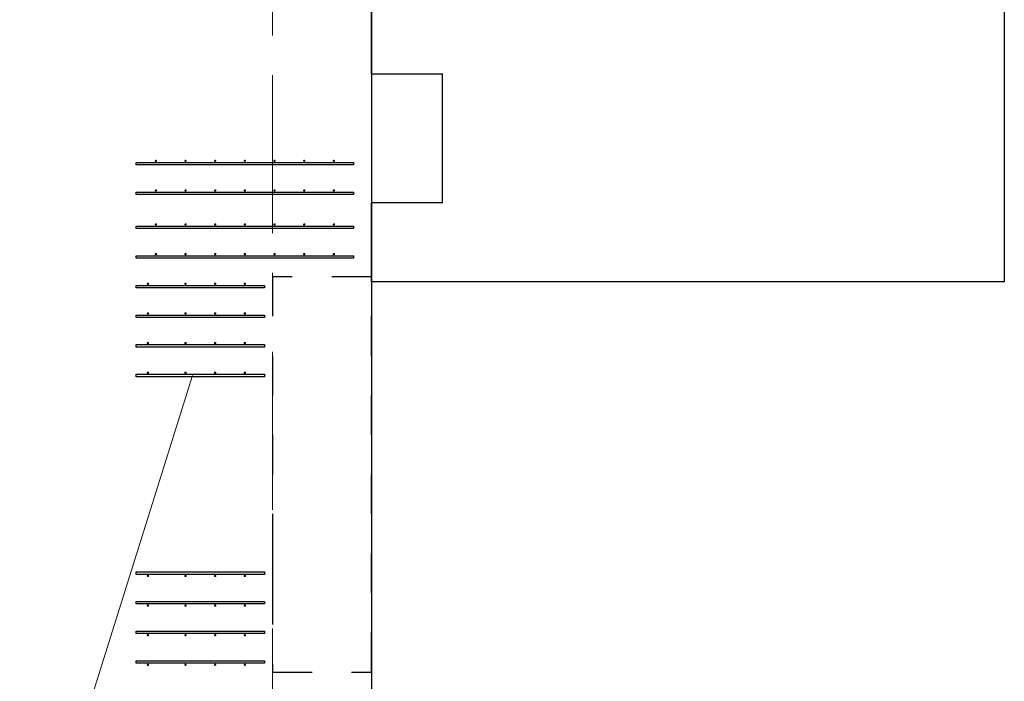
# Model space of a CAD drawing. Header units: metres. Extents: x -38 to 93, y -15 to 21.
# Tile 148 of 256: x 60.96 to 63.45, y 9.48 to 11.15. Entities that reach past the tile are written whole.
import ezdxf

# ---------------------------------------------------------------- set-up
doc = ezdxf.new("R2010")
doc.units = ezdxf.units.M
for name, pattern in [('______11', [0.5, 0.4, -0.05, 0, -0.05]), ('______2', [0.0405, 0.03, -0.0105]), ('______5', [1.1, 0.8, -0.1, 0.1, -0.1])]:
    doc.linetypes.add(name, pattern=pattern)
for name, color, linetype, lineweight in [('XR$1$Осевая линия (1)', 7, '______5', 13), ('XR$4$Арматурный каркас 01', 4, 'Continuous', 35), ('XR$4$Перекрытие (1)', 7, 'Continuous', 35), ('XR$4$Текст_ общее_1', 7, 'Continuous', 13)]:
    doc.layers.add(name, color=color, linetype=linetype, lineweight=lineweight)
doc.layers.add('XR$6$Стена_ бетон несущ.', color=7, linetype='Continuous', lineweight=70, true_color=0xb4b496)

msp = doc.modelspace()

# ---------------------------------------------------------------- hatches: boundary and pattern name
at = {"layer": 'XR$4$Арматурный каркас 01', "linetype": 'Continuous', "lineweight": 50, "transparency": 33554687}
for points in [[(61.308, 10.7932), (61.3078, 10.7944), (61.3071, 10.7954), (61.3061, 10.796), (61.305, 10.7962), (61.3039, 10.796), (61.3029, 10.7954), (61.3022, 10.7944), (61.302, 10.7932), (61.3022, 10.7921), (61.3029, 10.7911), (61.3039, 10.7905), (61.305, 10.7902), (61.3061, 10.7905), (61.3071, 10.7911), (61.3078, 10.7921)], [(61.308, 10.7932), (61.3078, 10.7944), (61.3071, 10.7954), (61.3061, 10.796), (61.305, 10.7962), (61.3039, 10.796), (61.3029, 10.7954), (61.3022, 10.7944), (61.302, 10.7932), (61.3022, 10.7921), (61.3029, 10.7911), (61.3039, 10.7905), (61.305, 10.7902), (61.3061, 10.7905), (61.3071, 10.7911), (61.3078, 10.7921)], [(61.383, 10.7932), (61.3828, 10.7944), (61.3821, 10.7954), (61.3811, 10.796), (61.38, 10.7962), (61.3789, 10.796), (61.3779, 10.7954), (61.3772, 10.7944), (61.377, 10.7932), (61.3772, 10.7921), (61.3779, 10.7911), (61.3789, 10.7905), (61.38, 10.7902), (61.3811, 10.7905), (61.3821, 10.7911), (61.3828, 10.7921)], [(61.383, 10.7932), (61.3828, 10.7944), (61.3821, 10.7954), (61.3811, 10.796), (61.38, 10.7962), (61.3789, 10.796), (61.3779, 10.7954), (61.3772, 10.7944), (61.377, 10.7932), (61.3772, 10.7921), (61.3779, 10.7911), (61.3789, 10.7905), (61.38, 10.7902), (61.3811, 10.7905), (61.3821, 10.7911), (61.3828, 10.7921)], [(61.458, 10.7932), (61.4578, 10.7944), (61.4571, 10.7954), (61.4561, 10.796), (61.455, 10.7962), (61.4539, 10.796), (61.4529, 10.7954), (61.4522, 10.7944), (61.452, 10.7932), (61.4522, 10.7921), (61.4529, 10.7911), (61.4539, 10.7905), (61.455, 10.7902), (61.4561, 10.7905), (61.4571, 10.7911), (61.4578, 10.7921)], [(61.458, 10.7932), (61.4578, 10.7944), (61.4571, 10.7954), (61.4561, 10.796), (61.455, 10.7962), (61.4539, 10.796), (61.4529, 10.7954), (61.4522, 10.7944), (61.452, 10.7932), (61.4522, 10.7921), (61.4529, 10.7911), (61.4539, 10.7905), (61.455, 10.7902), (61.4561, 10.7905), (61.4571, 10.7911), (61.4578, 10.7921)], [(61.533, 10.7932), (61.5328, 10.7944), (61.5321, 10.7954), (61.5311, 10.796), (61.53, 10.7962), (61.5289, 10.796), (61.5279, 10.7954), (61.5272, 10.7944), (61.527, 10.7932), (61.5272, 10.7921), (61.5279, 10.7911), (61.5289, 10.7905), (61.53, 10.7902), (61.5311, 10.7905), (61.5321, 10.7911), (61.5328, 10.7921)], [(61.533, 10.7932), (61.5328, 10.7944), (61.5321, 10.7954), (61.5311, 10.796), (61.53, 10.7962), (61.5289, 10.796), (61.5279, 10.7954), (61.5272, 10.7944), (61.527, 10.7932), (61.5272, 10.7921), (61.5279, 10.7911), (61.5289, 10.7905), (61.53, 10.7902), (61.5311, 10.7905), (61.5321, 10.7911), (61.5328, 10.7921)], [(61.608, 10.7932), (61.6078, 10.7944), (61.6071, 10.7954), (61.6061, 10.796), (61.605, 10.7962), (61.6039, 10.796), (61.6029, 10.7954), (61.6022, 10.7944), (61.602, 10.7932), (61.6022, 10.7921), (61.6029, 10.7911), (61.6039, 10.7905), (61.605, 10.7902), (61.6061, 10.7905), (61.6071, 10.7911), (61.6078, 10.7921)], [(61.608, 10.7932), (61.6078, 10.7944), (61.6071, 10.7954), (61.6061, 10.796), (61.605, 10.7962), (61.6039, 10.796), (61.6029, 10.7954), (61.6022, 10.7944), (61.602, 10.7932), (61.6022, 10.7921), (61.6029, 10.7911), (61.6039, 10.7905), (61.605, 10.7902), (61.6061, 10.7905), (61.6071, 10.7911), (61.6078, 10.7921)], [(61.683, 10.7932), (61.6828, 10.7944), (61.6821, 10.7954), (61.6811, 10.796), (61.68, 10.7962), (61.6789, 10.796), (61.6779, 10.7954), (61.6772, 10.7944), (61.677, 10.7932), (61.6772, 10.7921), (61.6779, 10.7911), (61.6789, 10.7905), (61.68, 10.7902), (61.6811, 10.7905), (61.6821, 10.7911), (61.6828, 10.7921)], [(61.683, 10.7932), (61.6828, 10.7944), (61.6821, 10.7954), (61.6811, 10.796), (61.68, 10.7962), (61.6789, 10.796), (61.6779, 10.7954), (61.6772, 10.7944), (61.677, 10.7932), (61.6772, 10.7921), (61.6779, 10.7911), (61.6789, 10.7905), (61.68, 10.7902), (61.6811, 10.7905), (61.6821, 10.7911), (61.6828, 10.7921)], [(61.758, 10.7932), (61.7578, 10.7944), (61.7571, 10.7954), (61.7561, 10.796), (61.755, 10.7962), (61.7539, 10.796), (61.7529, 10.7954), (61.7522, 10.7944), (61.752, 10.7932), (61.7522, 10.7921), (61.7529, 10.7911), (61.7539, 10.7905), (61.755, 10.7902), (61.7561, 10.7905), (61.7571, 10.7911), (61.7578, 10.7921)], [(61.758, 10.7932), (61.7578, 10.7944), (61.7571, 10.7954), (61.7561, 10.796), (61.755, 10.7962), (61.7539, 10.796), (61.7529, 10.7954), (61.7522, 10.7944), (61.752, 10.7932), (61.7522, 10.7921), (61.7529, 10.7911), (61.7539, 10.7905), (61.755, 10.7902), (61.7561, 10.7905), (61.7571, 10.7911), (61.7578, 10.7921)], [(61.308, 10.7182), (61.3078, 10.7194), (61.3071, 10.7204), (61.3061, 10.721), (61.305, 10.7212), (61.3039, 10.721), (61.3029, 10.7204), (61.3022, 10.7194), (61.302, 10.7182), (61.3022, 10.7171), (61.3029, 10.7161), (61.3039, 10.7155), (61.305, 10.7152), (61.3061, 10.7155), (61.3071, 10.7161), (61.3078, 10.7171)], [(61.308, 10.7182), (61.3078, 10.7194), (61.3071, 10.7204), (61.3061, 10.721), (61.305, 10.7212), (61.3039, 10.721), (61.3029, 10.7204), (61.3022, 10.7194), (61.302, 10.7182), (61.3022, 10.7171), (61.3029, 10.7161), (61.3039, 10.7155), (61.305, 10.7152), (61.3061, 10.7155), (61.3071, 10.7161), (61.3078, 10.7171)], [(61.383, 10.7182), (61.3828, 10.7194), (61.3821, 10.7204), (61.3811, 10.721), (61.38, 10.7212), (61.3789, 10.721), (61.3779, 10.7204), (61.3772, 10.7194), (61.377, 10.7182), (61.3772, 10.7171), (61.3779, 10.7161), (61.3789, 10.7155), (61.38, 10.7152), (61.3811, 10.7155), (61.3821, 10.7161), (61.3828, 10.7171)], [(61.383, 10.7182), (61.3828, 10.7194), (61.3821, 10.7204), (61.3811, 10.721), (61.38, 10.7212), (61.3789, 10.721), (61.3779, 10.7204), (61.3772, 10.7194), (61.377, 10.7182), (61.3772, 10.7171), (61.3779, 10.7161), (61.3789, 10.7155), (61.38, 10.7152), (61.3811, 10.7155), (61.3821, 10.7161), (61.3828, 10.7171)], [(61.458, 10.7182), (61.4578, 10.7194), (61.4571, 10.7204), (61.4561, 10.721), (61.455, 10.7212), (61.4539, 10.721), (61.4529, 10.7204), (61.4522, 10.7194), (61.452, 10.7182), (61.4522, 10.7171), (61.4529, 10.7161), (61.4539, 10.7155), (61.455, 10.7152), (61.4561, 10.7155), (61.4571, 10.7161), (61.4578, 10.7171)], [(61.458, 10.7182), (61.4578, 10.7194), (61.4571, 10.7204), (61.4561, 10.721), (61.455, 10.7212), (61.4539, 10.721), (61.4529, 10.7204), (61.4522, 10.7194), (61.452, 10.7182), (61.4522, 10.7171), (61.4529, 10.7161), (61.4539, 10.7155), (61.455, 10.7152), (61.4561, 10.7155), (61.4571, 10.7161), (61.4578, 10.7171)], [(61.533, 10.7182), (61.5328, 10.7194), (61.5321, 10.7204), (61.5311, 10.721), (61.53, 10.7212), (61.5289, 10.721), (61.5279, 10.7204), (61.5272, 10.7194), (61.527, 10.7182), (61.5272, 10.7171), (61.5279, 10.7161), (61.5289, 10.7155), (61.53, 10.7152), (61.5311, 10.7155), (61.5321, 10.7161), (61.5328, 10.7171)], [(61.533, 10.7182), (61.5328, 10.7194), (61.5321, 10.7204), (61.5311, 10.721), (61.53, 10.7212), (61.5289, 10.721), (61.5279, 10.7204), (61.5272, 10.7194), (61.527, 10.7182), (61.5272, 10.7171), (61.5279, 10.7161), (61.5289, 10.7155), (61.53, 10.7152), (61.5311, 10.7155), (61.5321, 10.7161), (61.5328, 10.7171)], [(61.608, 10.7182), (61.6078, 10.7194), (61.6071, 10.7204), (61.6061, 10.721), (61.605, 10.7212), (61.6039, 10.721), (61.6029, 10.7204), (61.6022, 10.7194), (61.602, 10.7182), (61.6022, 10.7171), (61.6029, 10.7161), (61.6039, 10.7155), (61.605, 10.7152), (61.6061, 10.7155), (61.6071, 10.7161), (61.6078, 10.7171)], [(61.608, 10.7182), (61.6078, 10.7194), (61.6071, 10.7204), (61.6061, 10.721), (61.605, 10.7212), (61.6039, 10.721), (61.6029, 10.7204), (61.6022, 10.7194), (61.602, 10.7182), (61.6022, 10.7171), (61.6029, 10.7161), (61.6039, 10.7155), (61.605, 10.7152), (61.6061, 10.7155), (61.6071, 10.7161), (61.6078, 10.7171)], [(61.683, 10.7182), (61.6828, 10.7194), (61.6821, 10.7204), (61.6811, 10.721), (61.68, 10.7212), (61.6789, 10.721), (61.6779, 10.7204), (61.6772, 10.7194), (61.677, 10.7182), (61.6772, 10.7171), (61.6779, 10.7161), (61.6789, 10.7155), (61.68, 10.7152), (61.6811, 10.7155), (61.6821, 10.7161), (61.6828, 10.7171)], [(61.683, 10.7182), (61.6828, 10.7194), (61.6821, 10.7204), (61.6811, 10.721), (61.68, 10.7212), (61.6789, 10.721), (61.6779, 10.7204), (61.6772, 10.7194), (61.677, 10.7182), (61.6772, 10.7171), (61.6779, 10.7161), (61.6789, 10.7155), (61.68, 10.7152), (61.6811, 10.7155), (61.6821, 10.7161), (61.6828, 10.7171)], [(61.758, 10.7182), (61.7578, 10.7194), (61.7571, 10.7204), (61.7561, 10.721), (61.755, 10.7212), (61.7539, 10.721), (61.7529, 10.7204), (61.7522, 10.7194), (61.752, 10.7182), (61.7522, 10.7171), (61.7529, 10.7161), (61.7539, 10.7155), (61.755, 10.7152), (61.7561, 10.7155), (61.7571, 10.7161), (61.7578, 10.7171)], [(61.758, 10.7182), (61.7578, 10.7194), (61.7571, 10.7204), (61.7561, 10.721), (61.755, 10.7212), (61.7539, 10.721), (61.7529, 10.7204), (61.7522, 10.7194), (61.752, 10.7182), (61.7522, 10.7171), (61.7529, 10.7161), (61.7539, 10.7155), (61.755, 10.7152), (61.7561, 10.7155), (61.7571, 10.7161), (61.7578, 10.7171)], [(61.308, 10.6322), (61.3078, 10.6334), (61.3071, 10.6344), (61.3061, 10.635), (61.305, 10.6352), (61.3039, 10.635), (61.3029, 10.6344), (61.3022, 10.6334), (61.302, 10.6322), (61.3022, 10.6311), (61.3029, 10.6301), (61.3039, 10.6295), (61.305, 10.6292), (61.3061, 10.6295), (61.3071, 10.6301), (61.3078, 10.6311)], [(61.308, 10.6322), (61.3078, 10.6334), (61.3071, 10.6344), (61.3061, 10.635), (61.305, 10.6352), (61.3039, 10.635), (61.3029, 10.6344), (61.3022, 10.6334), (61.302, 10.6322), (61.3022, 10.6311), (61.3029, 10.6301), (61.3039, 10.6295), (61.305, 10.6292), (61.3061, 10.6295), (61.3071, 10.6301), (61.3078, 10.6311)], [(61.383, 10.6322), (61.3828, 10.6334), (61.3821, 10.6344), (61.3811, 10.635), (61.38, 10.6352), (61.3789, 10.635), (61.3779, 10.6344), (61.3772, 10.6334), (61.377, 10.6322), (61.3772, 10.6311), (61.3779, 10.6301), (61.3789, 10.6295), (61.38, 10.6292), (61.3811, 10.6295), (61.3821, 10.6301), (61.3828, 10.6311)], [(61.383, 10.6322), (61.3828, 10.6334), (61.3821, 10.6344), (61.3811, 10.635), (61.38, 10.6352), (61.3789, 10.635), (61.3779, 10.6344), (61.3772, 10.6334), (61.377, 10.6322), (61.3772, 10.6311), (61.3779, 10.6301), (61.3789, 10.6295), (61.38, 10.6292), (61.3811, 10.6295), (61.3821, 10.6301), (61.3828, 10.6311)], [(61.458, 10.6322), (61.4578, 10.6334), (61.4571, 10.6344), (61.4561, 10.635), (61.455, 10.6352), (61.4539, 10.635), (61.4529, 10.6344), (61.4522, 10.6334), (61.452, 10.6322), (61.4522, 10.6311), (61.4529, 10.6301), (61.4539, 10.6295), (61.455, 10.6292), (61.4561, 10.6295), (61.4571, 10.6301), (61.4578, 10.6311)], [(61.458, 10.6322), (61.4578, 10.6334), (61.4571, 10.6344), (61.4561, 10.635), (61.455, 10.6352), (61.4539, 10.635), (61.4529, 10.6344), (61.4522, 10.6334), (61.452, 10.6322), (61.4522, 10.6311), (61.4529, 10.6301), (61.4539, 10.6295), (61.455, 10.6292), (61.4561, 10.6295), (61.4571, 10.6301), (61.4578, 10.6311)], [(61.533, 10.6322), (61.5328, 10.6334), (61.5321, 10.6344), (61.5311, 10.635), (61.53, 10.6352), (61.5289, 10.635), (61.5279, 10.6344), (61.5272, 10.6334), (61.527, 10.6322), (61.5272, 10.6311), (61.5279, 10.6301), (61.5289, 10.6295), (61.53, 10.6292), (61.5311, 10.6295), (61.5321, 10.6301), (61.5328, 10.6311)], [(61.533, 10.6322), (61.5328, 10.6334), (61.5321, 10.6344), (61.5311, 10.635), (61.53, 10.6352), (61.5289, 10.635), (61.5279, 10.6344), (61.5272, 10.6334), (61.527, 10.6322), (61.5272, 10.6311), (61.5279, 10.6301), (61.5289, 10.6295), (61.53, 10.6292), (61.5311, 10.6295), (61.5321, 10.6301), (61.5328, 10.6311)], [(61.608, 10.6322), (61.6078, 10.6334), (61.6071, 10.6344), (61.6061, 10.635), (61.605, 10.6352), (61.6039, 10.635), (61.6029, 10.6344), (61.6022, 10.6334), (61.602, 10.6322), (61.6022, 10.6311), (61.6029, 10.6301), (61.6039, 10.6295), (61.605, 10.6292), (61.6061, 10.6295), (61.6071, 10.6301), (61.6078, 10.6311)], [(61.608, 10.6322), (61.6078, 10.6334), (61.6071, 10.6344), (61.6061, 10.635), (61.605, 10.6352), (61.6039, 10.635), (61.6029, 10.6344), (61.6022, 10.6334), (61.602, 10.6322), (61.6022, 10.6311), (61.6029, 10.6301), (61.6039, 10.6295), (61.605, 10.6292), (61.6061, 10.6295), (61.6071, 10.6301), (61.6078, 10.6311)], [(61.683, 10.6322), (61.6828, 10.6334), (61.6821, 10.6344), (61.6811, 10.635), (61.68, 10.6352), (61.6789, 10.635), (61.6779, 10.6344), (61.6772, 10.6334), (61.677, 10.6322), (61.6772, 10.6311), (61.6779, 10.6301), (61.6789, 10.6295), (61.68, 10.6292), (61.6811, 10.6295), (61.6821, 10.6301), (61.6828, 10.6311)], [(61.683, 10.6322), (61.6828, 10.6334), (61.6821, 10.6344), (61.6811, 10.635), (61.68, 10.6352), (61.6789, 10.635), (61.6779, 10.6344), (61.6772, 10.6334), (61.677, 10.6322), (61.6772, 10.6311), (61.6779, 10.6301), (61.6789, 10.6295), (61.68, 10.6292), (61.6811, 10.6295), (61.6821, 10.6301), (61.6828, 10.6311)], [(61.758, 10.6322), (61.7578, 10.6334), (61.7571, 10.6344), (61.7561, 10.635), (61.755, 10.6352), (61.7539, 10.635), (61.7529, 10.6344), (61.7522, 10.6334), (61.752, 10.6322), (61.7522, 10.6311), (61.7529, 10.6301), (61.7539, 10.6295), (61.755, 10.6292), (61.7561, 10.6295), (61.7571, 10.6301), (61.7578, 10.6311)], [(61.758, 10.6322), (61.7578, 10.6334), (61.7571, 10.6344), (61.7561, 10.635), (61.755, 10.6352), (61.7539, 10.635), (61.7529, 10.6344), (61.7522, 10.6334), (61.752, 10.6322), (61.7522, 10.6311), (61.7529, 10.6301), (61.7539, 10.6295), (61.755, 10.6292), (61.7561, 10.6295), (61.7571, 10.6301), (61.7578, 10.6311)], [(61.308, 10.5572), (61.3078, 10.5584), (61.3071, 10.5594), (61.3061, 10.56), (61.305, 10.5602), (61.3039, 10.56), (61.3029, 10.5594), (61.3022, 10.5584), (61.302, 10.5572), (61.3022, 10.5561), (61.3029, 10.5551), (61.3039, 10.5545), (61.305, 10.5542), (61.3061, 10.5545), (61.3071, 10.5551), (61.3078, 10.5561)], [(61.308, 10.5572), (61.3078, 10.5584), (61.3071, 10.5594), (61.3061, 10.56), (61.305, 10.5602), (61.3039, 10.56), (61.3029, 10.5594), (61.3022, 10.5584), (61.302, 10.5572), (61.3022, 10.5561), (61.3029, 10.5551), (61.3039, 10.5545), (61.305, 10.5542), (61.3061, 10.5545), (61.3071, 10.5551), (61.3078, 10.5561)], [(61.383, 10.5572), (61.3828, 10.5584), (61.3821, 10.5594), (61.3811, 10.56), (61.38, 10.5602), (61.3789, 10.56), (61.3779, 10.5594), (61.3772, 10.5584), (61.377, 10.5572), (61.3772, 10.5561), (61.3779, 10.5551), (61.3789, 10.5545), (61.38, 10.5542), (61.3811, 10.5545), (61.3821, 10.5551), (61.3828, 10.5561)], [(61.383, 10.5572), (61.3828, 10.5584), (61.3821, 10.5594), (61.3811, 10.56), (61.38, 10.5602), (61.3789, 10.56), (61.3779, 10.5594), (61.3772, 10.5584), (61.377, 10.5572), (61.3772, 10.5561), (61.3779, 10.5551), (61.3789, 10.5545), (61.38, 10.5542), (61.3811, 10.5545), (61.3821, 10.5551), (61.3828, 10.5561)], [(61.458, 10.5572), (61.4578, 10.5584), (61.4571, 10.5594), (61.4561, 10.56), (61.455, 10.5602), (61.4539, 10.56), (61.4529, 10.5594), (61.4522, 10.5584), (61.452, 10.5572), (61.4522, 10.5561), (61.4529, 10.5551), (61.4539, 10.5545), (61.455, 10.5542), (61.4561, 10.5545), (61.4571, 10.5551), (61.4578, 10.5561)], [(61.458, 10.5572), (61.4578, 10.5584), (61.4571, 10.5594), (61.4561, 10.56), (61.455, 10.5602), (61.4539, 10.56), (61.4529, 10.5594), (61.4522, 10.5584), (61.452, 10.5572), (61.4522, 10.5561), (61.4529, 10.5551), (61.4539, 10.5545), (61.455, 10.5542), (61.4561, 10.5545), (61.4571, 10.5551), (61.4578, 10.5561)], [(61.533, 10.5572), (61.5328, 10.5584), (61.5321, 10.5594), (61.5311, 10.56), (61.53, 10.5602), (61.5289, 10.56), (61.5279, 10.5594), (61.5272, 10.5584), (61.527, 10.5572), (61.5272, 10.5561), (61.5279, 10.5551), (61.5289, 10.5545), (61.53, 10.5542), (61.5311, 10.5545), (61.5321, 10.5551), (61.5328, 10.5561)], [(61.533, 10.5572), (61.5328, 10.5584), (61.5321, 10.5594), (61.5311, 10.56), (61.53, 10.5602), (61.5289, 10.56), (61.5279, 10.5594), (61.5272, 10.5584), (61.527, 10.5572), (61.5272, 10.5561), (61.5279, 10.5551), (61.5289, 10.5545), (61.53, 10.5542), (61.5311, 10.5545), (61.5321, 10.5551), (61.5328, 10.5561)], [(61.608, 10.5572), (61.6078, 10.5584), (61.6071, 10.5594), (61.6061, 10.56), (61.605, 10.5602), (61.6039, 10.56), (61.6029, 10.5594), (61.6022, 10.5584), (61.602, 10.5572), (61.6022, 10.5561), (61.6029, 10.5551), (61.6039, 10.5545), (61.605, 10.5542), (61.6061, 10.5545), (61.6071, 10.5551), (61.6078, 10.5561)], [(61.608, 10.5572), (61.6078, 10.5584), (61.6071, 10.5594), (61.6061, 10.56), (61.605, 10.5602), (61.6039, 10.56), (61.6029, 10.5594), (61.6022, 10.5584), (61.602, 10.5572), (61.6022, 10.5561), (61.6029, 10.5551), (61.6039, 10.5545), (61.605, 10.5542), (61.6061, 10.5545), (61.6071, 10.5551), (61.6078, 10.5561)], [(61.683, 10.5572), (61.6828, 10.5584), (61.6821, 10.5594), (61.6811, 10.56), (61.68, 10.5602), (61.6789, 10.56), (61.6779, 10.5594), (61.6772, 10.5584), (61.677, 10.5572), (61.6772, 10.5561), (61.6779, 10.5551), (61.6789, 10.5545), (61.68, 10.5542), (61.6811, 10.5545), (61.6821, 10.5551), (61.6828, 10.5561)], [(61.683, 10.5572), (61.6828, 10.5584), (61.6821, 10.5594), (61.6811, 10.56), (61.68, 10.5602), (61.6789, 10.56), (61.6779, 10.5594), (61.6772, 10.5584), (61.677, 10.5572), (61.6772, 10.5561), (61.6779, 10.5551), (61.6789, 10.5545), (61.68, 10.5542), (61.6811, 10.5545), (61.6821, 10.5551), (61.6828, 10.5561)], [(61.758, 10.5572), (61.7578, 10.5584), (61.7571, 10.5594), (61.7561, 10.56), (61.755, 10.5602), (61.7539, 10.56), (61.7529, 10.5594), (61.7522, 10.5584), (61.752, 10.5572), (61.7522, 10.5561), (61.7529, 10.5551), (61.7539, 10.5545), (61.755, 10.5542), (61.7561, 10.5545), (61.7571, 10.5551), (61.7578, 10.5561)], [(61.758, 10.5572), (61.7578, 10.5584), (61.7571, 10.5594), (61.7561, 10.56), (61.755, 10.5602), (61.7539, 10.56), (61.7529, 10.5594), (61.7522, 10.5584), (61.752, 10.5572), (61.7522, 10.5561), (61.7529, 10.5551), (61.7539, 10.5545), (61.755, 10.5542), (61.7561, 10.5545), (61.7571, 10.5551), (61.7578, 10.5561)], [(61.288, 10.4822), (61.2878, 10.4834), (61.2871, 10.4844), (61.2861, 10.485), (61.285, 10.4852), (61.2839, 10.485), (61.2829, 10.4844), (61.2822, 10.4834), (61.282, 10.4822), (61.2822, 10.4811), (61.2829, 10.4801), (61.2839, 10.4795), (61.285, 10.4792), (61.2861, 10.4795), (61.2871, 10.4801), (61.2878, 10.4811)], [(61.288, 10.4822), (61.2878, 10.4834), (61.2871, 10.4844), (61.2861, 10.485), (61.285, 10.4852), (61.2839, 10.485), (61.2829, 10.4844), (61.2822, 10.4834), (61.282, 10.4822), (61.2822, 10.4811), (61.2829, 10.4801), (61.2839, 10.4795), (61.285, 10.4792), (61.2861, 10.4795), (61.2871, 10.4801), (61.2878, 10.4811)], [(61.383, 10.4822), (61.3828, 10.4834), (61.3821, 10.4844), (61.3811, 10.485), (61.38, 10.4852), (61.3789, 10.485), (61.3779, 10.4844), (61.3772, 10.4834), (61.377, 10.4822), (61.3772, 10.4811), (61.3779, 10.4801), (61.3789, 10.4795), (61.38, 10.4792), (61.3811, 10.4795), (61.3821, 10.4801), (61.3828, 10.4811)], [(61.383, 10.4822), (61.3828, 10.4834), (61.3821, 10.4844), (61.3811, 10.485), (61.38, 10.4852), (61.3789, 10.485), (61.3779, 10.4844), (61.3772, 10.4834), (61.377, 10.4822), (61.3772, 10.4811), (61.3779, 10.4801), (61.3789, 10.4795), (61.38, 10.4792), (61.3811, 10.4795), (61.3821, 10.4801), (61.3828, 10.4811)], [(61.458, 10.4822), (61.4578, 10.4834), (61.4571, 10.4844), (61.4561, 10.485), (61.455, 10.4852), (61.4539, 10.485), (61.4529, 10.4844), (61.4522, 10.4834), (61.452, 10.4822), (61.4522, 10.4811), (61.4529, 10.4801), (61.4539, 10.4795), (61.455, 10.4792), (61.4561, 10.4795), (61.4571, 10.4801), (61.4578, 10.4811)], [(61.458, 10.4822), (61.4578, 10.4834), (61.4571, 10.4844), (61.4561, 10.485), (61.455, 10.4852), (61.4539, 10.485), (61.4529, 10.4844), (61.4522, 10.4834), (61.452, 10.4822), (61.4522, 10.4811), (61.4529, 10.4801), (61.4539, 10.4795), (61.455, 10.4792), (61.4561, 10.4795), (61.4571, 10.4801), (61.4578, 10.4811)], [(61.533, 10.4822), (61.5328, 10.4834), (61.5321, 10.4844), (61.5311, 10.485), (61.53, 10.4852), (61.5289, 10.485), (61.5279, 10.4844), (61.5272, 10.4834), (61.527, 10.4822), (61.5272, 10.4811), (61.5279, 10.4801), (61.5289, 10.4795), (61.53, 10.4792), (61.5311, 10.4795), (61.5321, 10.4801), (61.5328, 10.4811)], [(61.533, 10.4822), (61.5328, 10.4834), (61.5321, 10.4844), (61.5311, 10.485), (61.53, 10.4852), (61.5289, 10.485), (61.5279, 10.4844), (61.5272, 10.4834), (61.527, 10.4822), (61.5272, 10.4811), (61.5279, 10.4801), (61.5289, 10.4795), (61.53, 10.4792), (61.5311, 10.4795), (61.5321, 10.4801), (61.5328, 10.4811)], [(61.288, 10.4072), (61.2878, 10.4084), (61.2871, 10.4094), (61.2861, 10.41), (61.285, 10.4102), (61.2839, 10.41), (61.2829, 10.4094), (61.2822, 10.4084), (61.282, 10.4072), (61.2822, 10.4061), (61.2829, 10.4051), (61.2839, 10.4045), (61.285, 10.4042), (61.2861, 10.4045), (61.2871, 10.4051), (61.2878, 10.4061)], [(61.288, 10.4072), (61.2878, 10.4084), (61.2871, 10.4094), (61.2861, 10.41), (61.285, 10.4102), (61.2839, 10.41), (61.2829, 10.4094), (61.2822, 10.4084), (61.282, 10.4072), (61.2822, 10.4061), (61.2829, 10.4051), (61.2839, 10.4045), (61.285, 10.4042), (61.2861, 10.4045), (61.2871, 10.4051), (61.2878, 10.4061)], [(61.383, 10.4072), (61.3828, 10.4084), (61.3821, 10.4094), (61.3811, 10.41), (61.38, 10.4102), (61.3789, 10.41), (61.3779, 10.4094), (61.3772, 10.4084), (61.377, 10.4072), (61.3772, 10.4061), (61.3779, 10.4051), (61.3789, 10.4045), (61.38, 10.4042), (61.3811, 10.4045), (61.3821, 10.4051), (61.3828, 10.4061)], [(61.383, 10.4072), (61.3828, 10.4084), (61.3821, 10.4094), (61.3811, 10.41), (61.38, 10.4102), (61.3789, 10.41), (61.3779, 10.4094), (61.3772, 10.4084), (61.377, 10.4072), (61.3772, 10.4061), (61.3779, 10.4051), (61.3789, 10.4045), (61.38, 10.4042), (61.3811, 10.4045), (61.3821, 10.4051), (61.3828, 10.4061)], [(61.458, 10.4072), (61.4578, 10.4084), (61.4571, 10.4094), (61.4561, 10.41), (61.455, 10.4102), (61.4539, 10.41), (61.4529, 10.4094), (61.4522, 10.4084), (61.452, 10.4072), (61.4522, 10.4061), (61.4529, 10.4051), (61.4539, 10.4045), (61.455, 10.4042), (61.4561, 10.4045), (61.4571, 10.4051), (61.4578, 10.4061)], [(61.458, 10.4072), (61.4578, 10.4084), (61.4571, 10.4094), (61.4561, 10.41), (61.455, 10.4102), (61.4539, 10.41), (61.4529, 10.4094), (61.4522, 10.4084), (61.452, 10.4072), (61.4522, 10.4061), (61.4529, 10.4051), (61.4539, 10.4045), (61.455, 10.4042), (61.4561, 10.4045), (61.4571, 10.4051), (61.4578, 10.4061)], [(61.533, 10.4072), (61.5328, 10.4084), (61.5321, 10.4094), (61.5311, 10.41), (61.53, 10.4102), (61.5289, 10.41), (61.5279, 10.4094), (61.5272, 10.4084), (61.527, 10.4072), (61.5272, 10.4061), (61.5279, 10.4051), (61.5289, 10.4045), (61.53, 10.4042), (61.5311, 10.4045), (61.5321, 10.4051), (61.5328, 10.4061)], [(61.533, 10.4072), (61.5328, 10.4084), (61.5321, 10.4094), (61.5311, 10.41), (61.53, 10.4102), (61.5289, 10.41), (61.5279, 10.4094), (61.5272, 10.4084), (61.527, 10.4072), (61.5272, 10.4061), (61.5279, 10.4051), (61.5289, 10.4045), (61.53, 10.4042), (61.5311, 10.4045), (61.5321, 10.4051), (61.5328, 10.4061)], [(61.288, 10.3322), (61.2878, 10.3334), (61.2871, 10.3344), (61.2861, 10.335), (61.285, 10.3352), (61.2839, 10.335), (61.2829, 10.3344), (61.2822, 10.3334), (61.282, 10.3322), (61.2822, 10.3311), (61.2829, 10.3301), (61.2839, 10.3295), (61.285, 10.3292), (61.2861, 10.3295), (61.2871, 10.3301), (61.2878, 10.3311)], [(61.288, 10.3322), (61.2878, 10.3334), (61.2871, 10.3344), (61.2861, 10.335), (61.285, 10.3352), (61.2839, 10.335), (61.2829, 10.3344), (61.2822, 10.3334), (61.282, 10.3322), (61.2822, 10.3311), (61.2829, 10.3301), (61.2839, 10.3295), (61.285, 10.3292), (61.2861, 10.3295), (61.2871, 10.3301), (61.2878, 10.3311)], [(61.383, 10.3322), (61.3828, 10.3334), (61.3821, 10.3344), (61.3811, 10.335), (61.38, 10.3352), (61.3789, 10.335), (61.3779, 10.3344), (61.3772, 10.3334), (61.377, 10.3322), (61.3772, 10.3311), (61.3779, 10.3301), (61.3789, 10.3295), (61.38, 10.3292), (61.3811, 10.3295), (61.3821, 10.3301), (61.3828, 10.3311)], [(61.383, 10.3322), (61.3828, 10.3334), (61.3821, 10.3344), (61.3811, 10.335), (61.38, 10.3352), (61.3789, 10.335), (61.3779, 10.3344), (61.3772, 10.3334), (61.377, 10.3322), (61.3772, 10.3311), (61.3779, 10.3301), (61.3789, 10.3295), (61.38, 10.3292), (61.3811, 10.3295), (61.3821, 10.3301), (61.3828, 10.3311)], [(61.458, 10.3322), (61.4578, 10.3334), (61.4571, 10.3344), (61.4561, 10.335), (61.455, 10.3352), (61.4539, 10.335), (61.4529, 10.3344), (61.4522, 10.3334), (61.452, 10.3322), (61.4522, 10.3311), (61.4529, 10.3301), (61.4539, 10.3295), (61.455, 10.3292), (61.4561, 10.3295), (61.4571, 10.3301), (61.4578, 10.3311)], [(61.458, 10.3322), (61.4578, 10.3334), (61.4571, 10.3344), (61.4561, 10.335), (61.455, 10.3352), (61.4539, 10.335), (61.4529, 10.3344), (61.4522, 10.3334), (61.452, 10.3322), (61.4522, 10.3311), (61.4529, 10.3301), (61.4539, 10.3295), (61.455, 10.3292), (61.4561, 10.3295), (61.4571, 10.3301), (61.4578, 10.3311)], [(61.533, 10.3322), (61.5328, 10.3334), (61.5321, 10.3344), (61.5311, 10.335), (61.53, 10.3352), (61.5289, 10.335), (61.5279, 10.3344), (61.5272, 10.3334), (61.527, 10.3322), (61.5272, 10.3311), (61.5279, 10.3301), (61.5289, 10.3295), (61.53, 10.3292), (61.5311, 10.3295), (61.5321, 10.3301), (61.5328, 10.3311)], [(61.533, 10.3322), (61.5328, 10.3334), (61.5321, 10.3344), (61.5311, 10.335), (61.53, 10.3352), (61.5289, 10.335), (61.5279, 10.3344), (61.5272, 10.3334), (61.527, 10.3322), (61.5272, 10.3311), (61.5279, 10.3301), (61.5289, 10.3295), (61.53, 10.3292), (61.5311, 10.3295), (61.5321, 10.3301), (61.5328, 10.3311)], [(61.288, 10.2572), (61.2878, 10.2584), (61.2871, 10.2594), (61.2861, 10.26), (61.285, 10.2602), (61.2839, 10.26), (61.2829, 10.2594), (61.2822, 10.2584), (61.282, 10.2572), (61.2822, 10.2561), (61.2829, 10.2551), (61.2839, 10.2545), (61.285, 10.2542), (61.2861, 10.2545), (61.2871, 10.2551), (61.2878, 10.2561)], [(61.288, 10.2572), (61.2878, 10.2584), (61.2871, 10.2594), (61.2861, 10.26), (61.285, 10.2602), (61.2839, 10.26), (61.2829, 10.2594), (61.2822, 10.2584), (61.282, 10.2572), (61.2822, 10.2561), (61.2829, 10.2551), (61.2839, 10.2545), (61.285, 10.2542), (61.2861, 10.2545), (61.2871, 10.2551), (61.2878, 10.2561)], [(61.383, 10.2572), (61.3828, 10.2584), (61.3821, 10.2594), (61.3811, 10.26), (61.38, 10.2602), (61.3789, 10.26), (61.3779, 10.2594), (61.3772, 10.2584), (61.377, 10.2572), (61.3772, 10.2561), (61.3779, 10.2551), (61.3789, 10.2545), (61.38, 10.2542), (61.3811, 10.2545), (61.3821, 10.2551), (61.3828, 10.2561)], [(61.383, 10.2572), (61.3828, 10.2584), (61.3821, 10.2594), (61.3811, 10.26), (61.38, 10.2602), (61.3789, 10.26), (61.3779, 10.2594), (61.3772, 10.2584), (61.377, 10.2572), (61.3772, 10.2561), (61.3779, 10.2551), (61.3789, 10.2545), (61.38, 10.2542), (61.3811, 10.2545), (61.3821, 10.2551), (61.3828, 10.2561)], [(61.458, 10.2572), (61.4578, 10.2584), (61.4571, 10.2594), (61.4561, 10.26), (61.455, 10.2602), (61.4539, 10.26), (61.4529, 10.2594), (61.4522, 10.2584), (61.452, 10.2572), (61.4522, 10.2561), (61.4529, 10.2551), (61.4539, 10.2545), (61.455, 10.2542), (61.4561, 10.2545), (61.4571, 10.2551), (61.4578, 10.2561)], [(61.458, 10.2572), (61.4578, 10.2584), (61.4571, 10.2594), (61.4561, 10.26), (61.455, 10.2602), (61.4539, 10.26), (61.4529, 10.2594), (61.4522, 10.2584), (61.452, 10.2572), (61.4522, 10.2561), (61.4529, 10.2551), (61.4539, 10.2545), (61.455, 10.2542), (61.4561, 10.2545), (61.4571, 10.2551), (61.4578, 10.2561)], [(61.533, 10.2572), (61.5328, 10.2584), (61.5321, 10.2594), (61.5311, 10.26), (61.53, 10.2602), (61.5289, 10.26), (61.5279, 10.2594), (61.5272, 10.2584), (61.527, 10.2572), (61.5272, 10.2561), (61.5279, 10.2551), (61.5289, 10.2545), (61.53, 10.2542), (61.5311, 10.2545), (61.5321, 10.2551), (61.5328, 10.2561)], [(61.533, 10.2572), (61.5328, 10.2584), (61.5321, 10.2594), (61.5311, 10.26), (61.53, 10.2602), (61.5289, 10.26), (61.5279, 10.2594), (61.5272, 10.2584), (61.527, 10.2572), (61.5272, 10.2561), (61.5279, 10.2551), (61.5289, 10.2545), (61.53, 10.2542), (61.5311, 10.2545), (61.5321, 10.2551), (61.5328, 10.2561)], [(61.288, 9.7432), (61.2878, 9.7444), (61.2871, 9.7454), (61.2861, 9.746), (61.285, 9.7462), (61.2839, 9.746), (61.2829, 9.7454), (61.2822, 9.7444), (61.282, 9.7432), (61.2822, 9.7421), (61.2829, 9.7411), (61.2839, 9.7405), (61.285, 9.7402), (61.2861, 9.7405), (61.2871, 9.7411), (61.2878, 9.7421)], [(61.288, 9.7432), (61.2878, 9.7444), (61.2871, 9.7454), (61.2861, 9.746), (61.285, 9.7462), (61.2839, 9.746), (61.2829, 9.7454), (61.2822, 9.7444), (61.282, 9.7432), (61.2822, 9.7421), (61.2829, 9.7411), (61.2839, 9.7405), (61.285, 9.7402), (61.2861, 9.7405), (61.2871, 9.7411), (61.2878, 9.7421)], [(61.383, 9.7432), (61.3828, 9.7444), (61.3821, 9.7454), (61.3811, 9.746), (61.38, 9.7462), (61.3789, 9.746), (61.3779, 9.7454), (61.3772, 9.7444), (61.377, 9.7432), (61.3772, 9.7421), (61.3779, 9.7411), (61.3789, 9.7405), (61.38, 9.7402), (61.3811, 9.7405), (61.3821, 9.7411), (61.3828, 9.7421)], [(61.383, 9.7432), (61.3828, 9.7444), (61.3821, 9.7454), (61.3811, 9.746), (61.38, 9.7462), (61.3789, 9.746), (61.3779, 9.7454), (61.3772, 9.7444), (61.377, 9.7432), (61.3772, 9.7421), (61.3779, 9.7411), (61.3789, 9.7405), (61.38, 9.7402), (61.3811, 9.7405), (61.3821, 9.7411), (61.3828, 9.7421)], [(61.458, 9.7432), (61.4578, 9.7444), (61.4571, 9.7454), (61.4561, 9.746), (61.455, 9.7462), (61.4539, 9.746), (61.4529, 9.7454), (61.4522, 9.7444), (61.452, 9.7432), (61.4522, 9.7421), (61.4529, 9.7411), (61.4539, 9.7405), (61.455, 9.7402), (61.4561, 9.7405), (61.4571, 9.7411), (61.4578, 9.7421)], [(61.458, 9.7432), (61.4578, 9.7444), (61.4571, 9.7454), (61.4561, 9.746), (61.455, 9.7462), (61.4539, 9.746), (61.4529, 9.7454), (61.4522, 9.7444), (61.452, 9.7432), (61.4522, 9.7421), (61.4529, 9.7411), (61.4539, 9.7405), (61.455, 9.7402), (61.4561, 9.7405), (61.4571, 9.7411), (61.4578, 9.7421)], [(61.533, 9.7432), (61.5328, 9.7444), (61.5321, 9.7454), (61.5311, 9.746), (61.53, 9.7462), (61.5289, 9.746), (61.5279, 9.7454), (61.5272, 9.7444), (61.527, 9.7432), (61.5272, 9.7421), (61.5279, 9.7411), (61.5289, 9.7405), (61.53, 9.7402), (61.5311, 9.7405), (61.5321, 9.7411), (61.5328, 9.7421)], [(61.533, 9.7432), (61.5328, 9.7444), (61.5321, 9.7454), (61.5311, 9.746), (61.53, 9.7462), (61.5289, 9.746), (61.5279, 9.7454), (61.5272, 9.7444), (61.527, 9.7432), (61.5272, 9.7421), (61.5279, 9.7411), (61.5289, 9.7405), (61.53, 9.7402), (61.5311, 9.7405), (61.5321, 9.7411), (61.5328, 9.7421)], [(61.288, 9.6682), (61.2878, 9.6694), (61.2871, 9.6704), (61.2861, 9.671), (61.285, 9.6712), (61.2839, 9.671), (61.2829, 9.6704), (61.2822, 9.6694), (61.282, 9.6682), (61.2822, 9.6671), (61.2829, 9.6661), (61.2839, 9.6655), (61.285, 9.6652), (61.2861, 9.6655), (61.2871, 9.6661), (61.2878, 9.6671)], [(61.288, 9.6682), (61.2878, 9.6694), (61.2871, 9.6704), (61.2861, 9.671), (61.285, 9.6712), (61.2839, 9.671), (61.2829, 9.6704), (61.2822, 9.6694), (61.282, 9.6682), (61.2822, 9.6671), (61.2829, 9.6661), (61.2839, 9.6655), (61.285, 9.6652), (61.2861, 9.6655), (61.2871, 9.6661), (61.2878, 9.6671)], [(61.383, 9.6682), (61.3828, 9.6694), (61.3821, 9.6704), (61.3811, 9.671), (61.38, 9.6712), (61.3789, 9.671), (61.3779, 9.6704), (61.3772, 9.6694), (61.377, 9.6682), (61.3772, 9.6671), (61.3779, 9.6661), (61.3789, 9.6655), (61.38, 9.6652), (61.3811, 9.6655), (61.3821, 9.6661), (61.3828, 9.6671)], [(61.383, 9.6682), (61.3828, 9.6694), (61.3821, 9.6704), (61.3811, 9.671), (61.38, 9.6712), (61.3789, 9.671), (61.3779, 9.6704), (61.3772, 9.6694), (61.377, 9.6682), (61.3772, 9.6671), (61.3779, 9.6661), (61.3789, 9.6655), (61.38, 9.6652), (61.3811, 9.6655), (61.3821, 9.6661), (61.3828, 9.6671)], [(61.458, 9.6682), (61.4578, 9.6694), (61.4571, 9.6704), (61.4561, 9.671), (61.455, 9.6712), (61.4539, 9.671), (61.4529, 9.6704), (61.4522, 9.6694), (61.452, 9.6682), (61.4522, 9.6671), (61.4529, 9.6661), (61.4539, 9.6655), (61.455, 9.6652), (61.4561, 9.6655), (61.4571, 9.6661), (61.4578, 9.6671)], [(61.458, 9.6682), (61.4578, 9.6694), (61.4571, 9.6704), (61.4561, 9.671), (61.455, 9.6712), (61.4539, 9.671), (61.4529, 9.6704), (61.4522, 9.6694), (61.452, 9.6682), (61.4522, 9.6671), (61.4529, 9.6661), (61.4539, 9.6655), (61.455, 9.6652), (61.4561, 9.6655), (61.4571, 9.6661), (61.4578, 9.6671)], [(61.533, 9.6682), (61.5328, 9.6694), (61.5321, 9.6704), (61.5311, 9.671), (61.53, 9.6712), (61.5289, 9.671), (61.5279, 9.6704), (61.5272, 9.6694), (61.527, 9.6682), (61.5272, 9.6671), (61.5279, 9.6661), (61.5289, 9.6655), (61.53, 9.6652), (61.5311, 9.6655), (61.5321, 9.6661), (61.5328, 9.6671)], [(61.533, 9.6682), (61.5328, 9.6694), (61.5321, 9.6704), (61.5311, 9.671), (61.53, 9.6712), (61.5289, 9.671), (61.5279, 9.6704), (61.5272, 9.6694), (61.527, 9.6682), (61.5272, 9.6671), (61.5279, 9.6661), (61.5289, 9.6655), (61.53, 9.6652), (61.5311, 9.6655), (61.5321, 9.6661), (61.5328, 9.6671)], [(61.288, 9.5932), (61.2878, 9.5944), (61.2871, 9.5954), (61.2861, 9.596), (61.285, 9.5962), (61.2839, 9.596), (61.2829, 9.5954), (61.2822, 9.5944), (61.282, 9.5932), (61.2822, 9.5921), (61.2829, 9.5911), (61.2839, 9.5905), (61.285, 9.5902), (61.2861, 9.5905), (61.2871, 9.5911), (61.2878, 9.5921)], [(61.288, 9.5932), (61.2878, 9.5944), (61.2871, 9.5954), (61.2861, 9.596), (61.285, 9.5962), (61.2839, 9.596), (61.2829, 9.5954), (61.2822, 9.5944), (61.282, 9.5932), (61.2822, 9.5921), (61.2829, 9.5911), (61.2839, 9.5905), (61.285, 9.5902), (61.2861, 9.5905), (61.2871, 9.5911), (61.2878, 9.5921)], [(61.383, 9.5932), (61.3828, 9.5944), (61.3821, 9.5954), (61.3811, 9.596), (61.38, 9.5962), (61.3789, 9.596), (61.3779, 9.5954), (61.3772, 9.5944), (61.377, 9.5932), (61.3772, 9.5921), (61.3779, 9.5911), (61.3789, 9.5905), (61.38, 9.5902), (61.3811, 9.5905), (61.3821, 9.5911), (61.3828, 9.5921)], [(61.383, 9.5932), (61.3828, 9.5944), (61.3821, 9.5954), (61.3811, 9.596), (61.38, 9.5962), (61.3789, 9.596), (61.3779, 9.5954), (61.3772, 9.5944), (61.377, 9.5932), (61.3772, 9.5921), (61.3779, 9.5911), (61.3789, 9.5905), (61.38, 9.5902), (61.3811, 9.5905), (61.3821, 9.5911), (61.3828, 9.5921)], [(61.458, 9.5932), (61.4578, 9.5944), (61.4571, 9.5954), (61.4561, 9.596), (61.455, 9.5962), (61.4539, 9.596), (61.4529, 9.5954), (61.4522, 9.5944), (61.452, 9.5932), (61.4522, 9.5921), (61.4529, 9.5911), (61.4539, 9.5905), (61.455, 9.5902), (61.4561, 9.5905), (61.4571, 9.5911), (61.4578, 9.5921)], [(61.458, 9.5932), (61.4578, 9.5944), (61.4571, 9.5954), (61.4561, 9.596), (61.455, 9.5962), (61.4539, 9.596), (61.4529, 9.5954), (61.4522, 9.5944), (61.452, 9.5932), (61.4522, 9.5921), (61.4529, 9.5911), (61.4539, 9.5905), (61.455, 9.5902), (61.4561, 9.5905), (61.4571, 9.5911), (61.4578, 9.5921)], [(61.533, 9.5932), (61.5328, 9.5944), (61.5321, 9.5954), (61.5311, 9.596), (61.53, 9.5962), (61.5289, 9.596), (61.5279, 9.5954), (61.5272, 9.5944), (61.527, 9.5932), (61.5272, 9.5921), (61.5279, 9.5911), (61.5289, 9.5905), (61.53, 9.5902), (61.5311, 9.5905), (61.5321, 9.5911), (61.5328, 9.5921)], [(61.533, 9.5932), (61.5328, 9.5944), (61.5321, 9.5954), (61.5311, 9.596), (61.53, 9.5962), (61.5289, 9.596), (61.5279, 9.5954), (61.5272, 9.5944), (61.527, 9.5932), (61.5272, 9.5921), (61.5279, 9.5911), (61.5289, 9.5905), (61.53, 9.5902), (61.5311, 9.5905), (61.5321, 9.5911), (61.5328, 9.5921)], [(61.288, 9.5182), (61.2878, 9.5194), (61.2871, 9.5204), (61.2861, 9.521), (61.285, 9.5212), (61.2839, 9.521), (61.2829, 9.5204), (61.2822, 9.5194), (61.282, 9.5182), (61.2822, 9.5171), (61.2829, 9.5161), (61.2839, 9.5155), (61.285, 9.5152), (61.2861, 9.5155), (61.2871, 9.5161), (61.2878, 9.5171)], [(61.288, 9.5182), (61.2878, 9.5194), (61.2871, 9.5204), (61.2861, 9.521), (61.285, 9.5212), (61.2839, 9.521), (61.2829, 9.5204), (61.2822, 9.5194), (61.282, 9.5182), (61.2822, 9.5171), (61.2829, 9.5161), (61.2839, 9.5155), (61.285, 9.5152), (61.2861, 9.5155), (61.2871, 9.5161), (61.2878, 9.5171)], [(61.383, 9.5182), (61.3828, 9.5194), (61.3821, 9.5204), (61.3811, 9.521), (61.38, 9.5212), (61.3789, 9.521), (61.3779, 9.5204), (61.3772, 9.5194), (61.377, 9.5182), (61.3772, 9.5171), (61.3779, 9.5161), (61.3789, 9.5155), (61.38, 9.5152), (61.3811, 9.5155), (61.3821, 9.5161), (61.3828, 9.5171)], [(61.383, 9.5182), (61.3828, 9.5194), (61.3821, 9.5204), (61.3811, 9.521), (61.38, 9.5212), (61.3789, 9.521), (61.3779, 9.5204), (61.3772, 9.5194), (61.377, 9.5182), (61.3772, 9.5171), (61.3779, 9.5161), (61.3789, 9.5155), (61.38, 9.5152), (61.3811, 9.5155), (61.3821, 9.5161), (61.3828, 9.5171)], [(61.458, 9.5182), (61.4578, 9.5194), (61.4571, 9.5204), (61.4561, 9.521), (61.455, 9.5212), (61.4539, 9.521), (61.4529, 9.5204), (61.4522, 9.5194), (61.452, 9.5182), (61.4522, 9.5171), (61.4529, 9.5161), (61.4539, 9.5155), (61.455, 9.5152), (61.4561, 9.5155), (61.4571, 9.5161), (61.4578, 9.5171)], [(61.458, 9.5182), (61.4578, 9.5194), (61.4571, 9.5204), (61.4561, 9.521), (61.455, 9.5212), (61.4539, 9.521), (61.4529, 9.5204), (61.4522, 9.5194), (61.452, 9.5182), (61.4522, 9.5171), (61.4529, 9.5161), (61.4539, 9.5155), (61.455, 9.5152), (61.4561, 9.5155), (61.4571, 9.5161), (61.4578, 9.5171)], [(61.533, 9.5182), (61.5328, 9.5194), (61.5321, 9.5204), (61.5311, 9.521), (61.53, 9.5212), (61.5289, 9.521), (61.5279, 9.5204), (61.5272, 9.5194), (61.527, 9.5182), (61.5272, 9.5171), (61.5279, 9.5161), (61.5289, 9.5155), (61.53, 9.5152), (61.5311, 9.5155), (61.5321, 9.5161), (61.5328, 9.5171)], [(61.533, 9.5182), (61.5328, 9.5194), (61.5321, 9.5204), (61.5311, 9.521), (61.53, 9.5212), (61.5289, 9.521), (61.5279, 9.5204), (61.5272, 9.5194), (61.527, 9.5182), (61.5272, 9.5171), (61.5279, 9.5161), (61.5289, 9.5155), (61.53, 9.5152), (61.5311, 9.5155), (61.5321, 9.5161), (61.5328, 9.5171)]]:
    msp.add_hatch(color=2, dxfattribs=at).paths.add_polyline_path(points)

# ---------------------------------------------------------------- linework, layer by layer
at = {"layer": 'XR$1$Осевая линия (1)', "color": 253, "linetype": '______11', "lineweight": 13, "true_color": 0xa0a0a0, "transparency": 33554687}
msp.add_line((61.6, -3.39), (61.6, 19.78), dxfattribs=at)
at = {"layer": 'XR$4$Арматурный каркас 01', "color": 2, "linetype": 'Continuous', "lineweight": 25, "transparency": 33554687}
for points in [[(61.805, 10.7832), (61.255, 10.7832), (61.255, 10.7892), (61.805, 10.7892), (61.805, 10.7832)], [(61.805, 10.7832), (61.255, 10.7832), (61.255, 10.7892), (61.805, 10.7892), (61.805, 10.7832)], [(61.805, 10.7832), (61.255, 10.7832), (61.255, 10.7892), (61.805, 10.7892), (61.805, 10.7832)], [(61.805, 10.7832), (61.255, 10.7832), (61.255, 10.7892), (61.805, 10.7892), (61.805, 10.7832)], [(61.805, 10.7082), (61.255, 10.7082), (61.255, 10.7142), (61.805, 10.7142), (61.805, 10.7082)], [(61.805, 10.7082), (61.255, 10.7082), (61.255, 10.7142), (61.805, 10.7142), (61.805, 10.7082)], [(61.805, 10.7082), (61.255, 10.7082), (61.255, 10.7142), (61.805, 10.7142), (61.805, 10.7082)], [(61.805, 10.7082), (61.255, 10.7082), (61.255, 10.7142), (61.805, 10.7142), (61.805, 10.7082)], [(61.805, 10.6222), (61.255, 10.6222), (61.255, 10.6282), (61.805, 10.6282), (61.805, 10.6222)], [(61.805, 10.6222), (61.255, 10.6222), (61.255, 10.6282), (61.805, 10.6282), (61.805, 10.6222)], [(61.805, 10.6222), (61.255, 10.6222), (61.255, 10.6282), (61.805, 10.6282), (61.805, 10.6222)], [(61.805, 10.6222), (61.255, 10.6222), (61.255, 10.6282), (61.805, 10.6282), (61.805, 10.6222)], [(61.805, 10.5472), (61.255, 10.5472), (61.255, 10.5532), (61.805, 10.5532), (61.805, 10.5472)], [(61.805, 10.5472), (61.255, 10.5472), (61.255, 10.5532), (61.805, 10.5532), (61.805, 10.5472)], [(61.805, 10.5472), (61.255, 10.5472), (61.255, 10.5532), (61.805, 10.5532), (61.805, 10.5472)], [(61.805, 10.5472), (61.255, 10.5472), (61.255, 10.5532), (61.805, 10.5532), (61.805, 10.5472)], [(61.58, 10.4722), (61.255, 10.4722), (61.255, 10.4782), (61.58, 10.4782), (61.58, 10.4722)], [(61.58, 10.4722), (61.255, 10.4722), (61.255, 10.4782), (61.58, 10.4782), (61.58, 10.4722)], [(61.58, 10.4722), (61.255, 10.4722), (61.255, 10.4782), (61.58, 10.4782), (61.58, 10.4722)], [(61.58, 10.4722), (61.255, 10.4722), (61.255, 10.4782), (61.58, 10.4782), (61.58, 10.4722)], [(61.58, 10.3972), (61.255, 10.3972), (61.255, 10.4032), (61.58, 10.4032), (61.58, 10.3972)], [(61.58, 10.3972), (61.255, 10.3972), (61.255, 10.4032), (61.58, 10.4032), (61.58, 10.3972)], [(61.58, 10.3972), (61.255, 10.3972), (61.255, 10.4032), (61.58, 10.4032), (61.58, 10.3972)], [(61.58, 10.3972), (61.255, 10.3972), (61.255, 10.4032), (61.58, 10.4032), (61.58, 10.3972)], [(61.58, 10.3222), (61.255, 10.3222), (61.255, 10.3282), (61.58, 10.3282), (61.58, 10.3222)], [(61.58, 10.3222), (61.255, 10.3222), (61.255, 10.3282), (61.58, 10.3282), (61.58, 10.3222)], [(61.58, 10.3222), (61.255, 10.3222), (61.255, 10.3282), (61.58, 10.3282), (61.58, 10.3222)], [(61.58, 10.3222), (61.255, 10.3222), (61.255, 10.3282), (61.58, 10.3282), (61.58, 10.3222)], [(61.58, 10.2472), (61.255, 10.2472), (61.255, 10.2532), (61.58, 10.2532), (61.58, 10.2472)], [(61.58, 10.2472), (61.255, 10.2472), (61.255, 10.2532), (61.58, 10.2532), (61.58, 10.2472)], [(61.58, 10.2472), (61.255, 10.2472), (61.255, 10.2532), (61.58, 10.2532), (61.58, 10.2472)], [(61.58, 10.2472), (61.255, 10.2472), (61.255, 10.2532), (61.58, 10.2532), (61.58, 10.2472)], [(61.58, 9.7472), (61.255, 9.7472), (61.255, 9.7532), (61.58, 9.7532), (61.58, 9.7472)], [(61.58, 9.7472), (61.255, 9.7472), (61.255, 9.7532), (61.58, 9.7532), (61.58, 9.7472)], [(61.58, 9.7472), (61.255, 9.7472), (61.255, 9.7532), (61.58, 9.7532), (61.58, 9.7472)], [(61.58, 9.7472), (61.255, 9.7472), (61.255, 9.7532), (61.58, 9.7532), (61.58, 9.7472)], [(61.58, 9.6722), (61.255, 9.6722), (61.255, 9.6782), (61.58, 9.6782), (61.58, 9.6722)], [(61.58, 9.6722), (61.255, 9.6722), (61.255, 9.6782), (61.58, 9.6782), (61.58, 9.6722)], [(61.58, 9.6722), (61.255, 9.6722), (61.255, 9.6782), (61.58, 9.6782), (61.58, 9.6722)], [(61.58, 9.6722), (61.255, 9.6722), (61.255, 9.6782), (61.58, 9.6782), (61.58, 9.6722)], [(61.58, 9.5972), (61.255, 9.5972), (61.255, 9.6032), (61.58, 9.6032), (61.58, 9.5972)], [(61.58, 9.5972), (61.255, 9.5972), (61.255, 9.6032), (61.58, 9.6032), (61.58, 9.5972)], [(61.58, 9.5972), (61.255, 9.5972), (61.255, 9.6032), (61.58, 9.6032), (61.58, 9.5972)], [(61.58, 9.5972), (61.255, 9.5972), (61.255, 9.6032), (61.58, 9.6032), (61.58, 9.5972)], [(61.58, 9.5222), (61.255, 9.5222), (61.255, 9.5282), (61.58, 9.5282), (61.58, 9.5222)], [(61.58, 9.5222), (61.255, 9.5222), (61.255, 9.5282), (61.58, 9.5282), (61.58, 9.5222)], [(61.58, 9.5222), (61.255, 9.5222), (61.255, 9.5282), (61.58, 9.5282), (61.58, 9.5222)], [(61.58, 9.5222), (61.255, 9.5222), (61.255, 9.5282), (61.58, 9.5282), (61.58, 9.5222)]]:
    msp.add_lwpolyline(points, dxfattribs=at)
at = {"layer": 'XR$4$Перекрытие (1)', "color": 7, "linetype": 'Continuous', "lineweight": 25, "transparency": 33554687}
for p, q in [((61.85, 16.6502), (61.85, -0.2498)), ((63.45, 13.8374), (63.45, 10.4874)), ((61.8502, 11.0124), (61.8502, 11.2124)), ((62.0302, 11.0124), (61.8502, 11.0124)), ((62.03, 10.6874), (62.03, 11.0124)), ((61.8502, 10.4874), (61.8502, 10.6874)), ((61.8502, 10.6874), (62.0302, 10.6874)), ((62.0302, 10.4874), (61.8502, 10.4874)), ((63.45, 10.4874), (62.0302, 10.4874))]:
    msp.add_line(p, q, dxfattribs=at)
at = {"layer": 'XR$4$Текст_ общее_1', "color": 7, "linetype": 'Continuous', "lineweight": 13, "transparency": 33554687}
msp.add_line((61.3975, 10.2502), (60.9608, 8.8545), dxfattribs=at)
at = {"layer": 'XR$6$Стена_ бетон несущ.', "color": 253, "linetype": '______2', "lineweight": -3, "true_color": 0xa0a0a0, "transparency": 33554687}
for p, q in [((61.6, 10.5), (61.6, 10.3)), ((61.85, 10.5), (61.6, 10.5)), ((61.85, 9.5), (61.85, 10.5)), ((61.6, 10.3), (61.6, 9.8)), ((61.6, 9.8), (61.6, 9.72)), ((61.6, 9.72), (61.6, 9.5)), ((61.6, 9.5), (61.85, 9.5))]:
    msp.add_line(p, q, dxfattribs=at)

doc.saveas('drawing.dxf')
